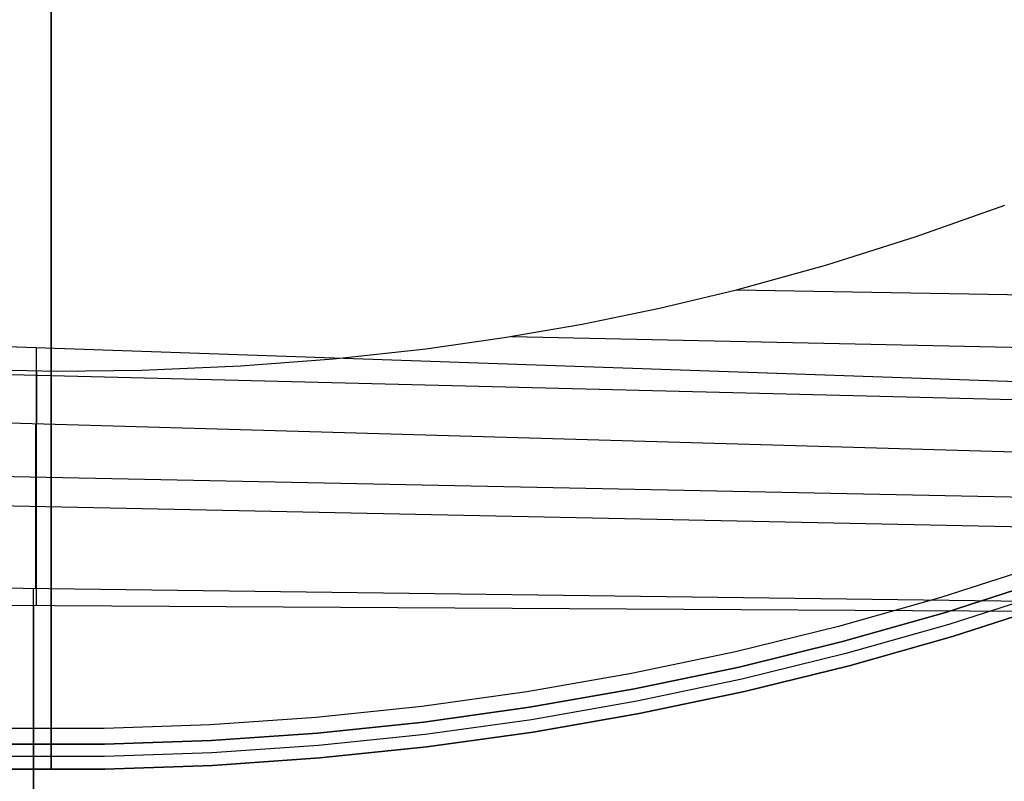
# Model space of a CAD drawing. Header units: millimetres. Extents: x 8926 to 10090, y -5004 to -3986.
# Tile 16 of 256: x 9506 to 9537, y -4453 to -4429. Entities that reach past the tile are written whole.
import ezdxf

# ---------------------------------------------------------------- set-up
doc = ezdxf.new("R2010")
doc.units = ezdxf.units.MM
doc.layers.add('1', color=7, linetype='Continuous')
doc.layers.add('BLANCO METALICO', color=7, linetype='Continuous', true_color=0xededed)

msp = doc.modelspace()

# ---------------------------------------------------------------- linework, layer by layer
at = {"layer": '1', "color": 29, "true_color": 0x4d342b}
for p, q in [((9506.802, -4429.061, 65.657), (9506.802, -4439.557, 65.657)), ((9534.427, -4435.981, 59.568), (9537.249, -4434.982, 59.568)), ((9531.573, -4436.883, 59.568), (9534.427, -4435.981, 59.568)), ((9528.69, -4437.686, 59.568), (9531.573, -4436.883, 59.568)), ((9564.982, -4441.572, 65.657), (9447.7, -4437.51, 65.657)), ((9526.233, -4438.273, 59.564), (9528.69, -4437.686, 59.568)), ((9528.69, -4437.686, 59.568), (9565.013, -4438.326, 59.568)), ((9523.76, -4438.781, 59.559), (9526.233, -4438.273, 59.564)), ((9447.696, -4438.945, 59.449), (9564.979, -4441.878, 59.561)), ((9521.273, -4439.212, 59.551), (9523.76, -4438.781, 59.559)), ((9518.773, -4439.568, 59.543), (9521.273, -4439.212, 59.551)), ((9521.502, -4439.175, 59.552), (9564.996, -4440.102, 59.566)), ((9506.327, -4439.54, 65.657), (9506.327, -4442.288, 65.517)), ((9515.818, -4439.893, 59.534), (9518.773, -4439.568, 59.543)), ((9512.854, -4440.118, 59.524), (9515.818, -4439.893, 59.534)), ((9509.704, -4440.251, 59.516), (9512.854, -4440.118, 59.524)), ((9564.963, -4443.654, 59.552), (9447.692, -4440.284, 59.331)), ((9503.707, -4440.215, 59.507), (9506.991, -4440.281, 59.511)), ((9506.353, -4441.969, 59.442), (9506.353, -4440.277, 59.51)), ((9506.991, -4440.281, 59.511), (9509.704, -4440.251, 59.516)), ((9506.318, -4447.215, 59.039), (9506.318, -4441.968, 59.442)), ((9506.327, -4442.288, 65.517), (9506.327, -4445.032, 65.312)), ((9447.686, -4442.481, 65.232), (9564.951, -4444.846, 65.612)), ((9447.683, -4443.369, 58.993), (9564.942, -4445.821, 59.537)), ((9506.327, -4445.032, 65.312), (9506.327, -4447.771, 65.042)), ((9447.674, -4446.441, 58.554), (9564.922, -4447.988, 59.524)), ((9564.92, -4448.118, 65.528), (9447.672, -4447.422, 64.555)), ((9506.25, -4455.351, 57.911), (9506.25, -4447.214, 59.039)), ((9506.248, -4447.77, 65.041), (9506.248, -4455.862, 63.928))]:
    msp.add_line(p, q, dxfattribs=at)
at = {"layer": 'BLANCO METALICO'}
for p, q in [((9506.805, -4378.505, 219.916), (9506.805, -4451.705, 219.916)), ((9506.805, -4451.705, 219.116), (9506.805, -4379.005, 219.116)), ((9538.437, -4446.471, 219.116), (9535.21, -4447.508, 219.116)), ((9538.437, -4446.471, 219.916), (9535.21, -4447.508, 219.916)), ((9535.354, -4447.986, 223.532), (9538.598, -4446.944, 223.532)), ((9538.598, -4446.944, 221.916), (9535.354, -4447.986, 221.916)), ((9535.354, -4447.986, 222.724), (9538.598, -4446.944, 222.724)), ((9538.598, -4446.944, 220.416), (9535.354, -4447.986, 220.416)), ((9538.727, -4447.323, 223.532), (9535.47, -4448.369, 223.532)), ((9535.21, -4447.508, 219.116), (9531.948, -4448.432, 219.116)), ((9535.21, -4447.508, 219.916), (9531.948, -4448.432, 219.916)), ((9538.856, -4447.702, 223.532), (9535.586, -4448.752, 223.532)), ((9535.586, -4448.752, 221.916), (9538.856, -4447.702, 221.916)), ((9535.586, -4448.752, 220.416), (9538.856, -4447.702, 220.416)), ((9538.856, -4447.702, 222.724), (9535.586, -4448.752, 222.724)), ((9538.856, -4447.702, 221.166), (9535.586, -4448.752, 221.166)), ((9532.076, -4448.915, 223.532), (9535.354, -4447.986, 223.532)), ((9535.354, -4447.986, 221.916), (9532.076, -4448.915, 221.916)), ((9532.076, -4448.915, 222.724), (9535.354, -4447.986, 222.724)), ((9535.354, -4447.986, 220.416), (9532.076, -4448.915, 220.416)), ((9535.47, -4448.369, 223.532), (9532.178, -4449.302, 223.532)), ((9531.948, -4448.432, 219.116), (9528.657, -4449.243, 219.116)), ((9531.948, -4448.432, 219.916), (9528.657, -4449.243, 219.916)), ((9528.768, -4449.731, 223.532), (9532.076, -4448.915, 223.532)), ((9532.076, -4448.915, 221.916), (9528.768, -4449.731, 221.916)), ((9528.768, -4449.731, 222.724), (9532.076, -4448.915, 222.724)), ((9532.076, -4448.915, 220.416), (9528.768, -4449.731, 220.416)), ((9535.586, -4448.752, 223.532), (9532.281, -4449.689, 223.532)), ((9532.281, -4449.689, 221.916), (9535.586, -4448.752, 221.916)), ((9532.281, -4449.689, 220.416), (9535.586, -4448.752, 220.416)), ((9535.586, -4448.752, 222.724), (9532.281, -4449.689, 222.724)), ((9535.586, -4448.752, 221.166), (9532.281, -4449.689, 221.166)), ((9528.657, -4449.243, 219.116), (9525.339, -4449.94, 219.116)), ((9528.657, -4449.243, 219.916), (9525.339, -4449.94, 219.916)), ((9532.178, -4449.302, 223.532), (9528.857, -4450.121, 223.532)), ((9525.339, -4449.94, 219.116), (9521.999, -4450.523, 219.116)), ((9525.339, -4449.94, 219.916), (9521.999, -4450.523, 219.916)), ((9525.433, -4450.431, 223.532), (9528.768, -4449.731, 223.532)), ((9528.768, -4449.731, 221.916), (9525.433, -4450.431, 221.916)), ((9525.433, -4450.431, 222.724), (9528.768, -4449.731, 222.724)), ((9528.768, -4449.731, 220.416), (9525.433, -4450.431, 220.416)), ((9532.281, -4449.689, 223.532), (9528.946, -4450.511, 223.532)), ((9528.946, -4450.511, 221.916), (9532.281, -4449.689, 221.916)), ((9528.946, -4450.511, 220.416), (9532.281, -4449.689, 220.416)), ((9532.281, -4449.689, 222.724), (9528.946, -4450.511, 222.724)), ((9532.281, -4449.689, 221.166), (9528.946, -4450.511, 221.166)), ((9528.857, -4450.121, 223.532), (9525.509, -4450.824, 223.532)), ((9521.999, -4450.523, 219.116), (9518.642, -4450.989, 219.116)), ((9521.999, -4450.523, 219.916), (9518.642, -4450.989, 219.916)), ((9522.077, -4451.017, 223.532), (9525.433, -4450.431, 223.532)), ((9525.433, -4450.431, 221.916), (9522.077, -4451.017, 221.916)), ((9522.077, -4451.017, 222.724), (9525.433, -4450.431, 222.724)), ((9525.433, -4450.431, 220.416), (9522.077, -4451.017, 220.416)), ((9528.946, -4450.511, 223.532), (9525.584, -4451.217, 223.532)), ((9525.584, -4451.217, 221.916), (9528.946, -4450.511, 221.916)), ((9525.584, -4451.217, 220.416), (9528.946, -4450.511, 220.416)), ((9528.946, -4450.511, 222.724), (9525.584, -4451.217, 222.724)), ((9528.946, -4450.511, 221.166), (9525.584, -4451.217, 221.166)), ((9525.509, -4450.824, 223.532), (9522.139, -4451.412, 223.532)), ((9518.642, -4450.989, 219.116), (9515.27, -4451.34, 219.116)), ((9518.642, -4450.989, 219.916), (9515.27, -4451.34, 219.916)), ((9518.702, -4451.486, 223.532), (9522.077, -4451.017, 223.532)), ((9522.077, -4451.017, 221.916), (9518.702, -4451.486, 221.916)), ((9518.702, -4451.486, 222.724), (9522.077, -4451.017, 222.724)), ((9522.077, -4451.017, 220.416), (9518.702, -4451.486, 220.416)), ((9515.27, -4451.34, 219.116), (9511.888, -4451.574, 219.116)), ((9515.27, -4451.34, 219.916), (9511.888, -4451.574, 219.916)), ((9515.313, -4451.838, 223.532), (9518.702, -4451.486, 223.532)), ((9518.702, -4451.486, 221.916), (9515.313, -4451.838, 221.916)), ((9515.313, -4451.838, 222.724), (9518.702, -4451.486, 222.724)), ((9518.702, -4451.486, 220.416), (9515.313, -4451.838, 220.416)), ((9522.139, -4451.412, 223.532), (9518.75, -4451.883, 223.532)), ((9525.584, -4451.217, 223.532), (9522.201, -4451.807, 223.532)), ((9522.201, -4451.807, 221.916), (9525.584, -4451.217, 221.916)), ((9522.201, -4451.807, 220.416), (9525.584, -4451.217, 220.416)), ((9525.584, -4451.217, 222.724), (9522.201, -4451.807, 222.724)), ((9525.584, -4451.217, 221.166), (9522.201, -4451.807, 221.166)), ((9508.5, -4451.691, 219.116), (9505.11, -4451.691, 219.116)), ((9508.5, -4451.691, 219.916), (9505.11, -4451.691, 219.916)), ((9506.805, -4451.75, 219.117), (9506.805, -4451.705, 219.116)), ((9506.805, -4451.705, 219.916), (9506.805, -4451.722, 219.917)), ((9506.805, -4451.722, 219.917), (9506.805, -4451.739, 219.917)), ((9506.805, -4451.739, 219.917), (9506.805, -4451.756, 219.919)), ((9506.805, -4451.794, 219.119), (9506.805, -4451.75, 219.117)), ((9506.805, -4451.756, 219.919), (9506.805, -4451.773, 219.921)), ((9506.805, -4451.773, 219.921), (9506.805, -4451.79, 219.924)), ((9506.805, -4451.79, 219.924), (9506.805, -4451.807, 219.927)), ((9506.805, -4451.838, 219.123), (9506.805, -4451.794, 219.119)), ((9506.805, -4451.807, 219.927), (9506.805, -4451.824, 219.93)), ((9506.805, -4451.824, 219.93), (9506.805, -4451.84, 219.935)), ((9506.805, -4451.882, 219.128), (9506.805, -4451.838, 219.123)), ((9506.805, -4451.84, 219.935), (9506.805, -4451.857, 219.94)), ((9511.888, -4451.574, 219.116), (9508.5, -4451.691, 219.116)), ((9511.888, -4451.574, 219.916), (9508.5, -4451.691, 219.916)), ((9511.914, -4452.073, 223.532), (9515.313, -4451.838, 223.532)), ((9515.313, -4451.838, 221.916), (9511.914, -4452.073, 221.916)), ((9511.914, -4452.073, 222.724), (9515.313, -4451.838, 222.724)), ((9515.313, -4451.838, 220.416), (9511.914, -4452.073, 220.416)), ((9522.201, -4451.807, 223.532), (9518.798, -4452.28, 223.532)), ((9518.798, -4452.28, 221.916), (9522.201, -4451.807, 221.916)), ((9518.798, -4452.28, 220.416), (9522.201, -4451.807, 220.416)), ((9522.201, -4451.807, 222.724), (9518.798, -4452.28, 222.724)), ((9522.201, -4451.807, 221.166), (9518.798, -4452.28, 221.166)), ((9506.805, -4451.857, 219.94), (9506.805, -4451.873, 219.945)), ((9506.805, -4451.873, 219.945), (9506.805, -4451.889, 219.951)), ((9506.805, -4451.926, 219.135), (9506.805, -4451.882, 219.128)), ((9506.805, -4451.889, 219.951), (9506.805, -4451.905, 219.958)), ((9506.805, -4451.905, 219.958), (9506.805, -4451.92, 219.965)), ((9506.805, -4451.92, 219.965), (9506.805, -4451.935, 219.972)), ((9506.805, -4451.97, 219.143), (9506.805, -4451.926, 219.135)), ((9506.805, -4451.935, 219.972), (9506.805, -4451.95, 219.98)), ((9506.805, -4451.95, 219.98), (9506.805, -4451.965, 219.989)), ((9506.805, -4451.965, 219.989), (9506.805, -4451.98, 219.998)), ((9506.805, -4452.013, 219.153), (9506.805, -4451.97, 219.143)), ((9506.805, -4451.98, 219.998), (9506.805, -4451.994, 220.008)), ((9506.805, -4451.994, 220.008), (9506.805, -4452.007, 220.018)), ((9506.805, -4452.007, 220.018), (9506.805, -4452.021, 220.028)), ((9506.805, -4452.056, 219.164), (9506.805, -4452.013, 219.153)), ((9506.805, -4452.021, 220.028), (9506.805, -4452.034, 220.039)), ((9506.805, -4452.034, 220.039), (9506.805, -4452.047, 220.051)), ((9506.805, -4452.047, 220.051), (9506.805, -4452.059, 220.063)), ((9506.805, -4452.099, 219.177), (9506.805, -4452.056, 219.164)), ((9506.805, -4452.059, 220.063), (9506.805, -4452.071, 220.075)), ((9506.805, -4452.071, 220.075), (9506.805, -4452.082, 220.088)), ((9506.805, -4452.082, 220.088), (9506.805, -4452.093, 220.101)), ((9506.805, -4452.093, 220.101), (9506.805, -4452.104, 220.114)), ((9506.805, -4452.141, 219.191), (9506.805, -4452.099, 219.177)), ((9506.805, -4452.104, 220.114), (9506.805, -4452.114, 220.128)), ((9506.805, -4452.114, 220.128), (9506.805, -4452.123, 220.142)), ((9506.805, -4452.123, 220.142), (9506.805, -4452.133, 220.156)), ((9506.805, -4452.133, 220.156), (9506.805, -4452.141, 220.171)), ((9506.805, -4452.182, 219.207), (9506.805, -4452.141, 219.191)), ((9506.805, -4452.141, 220.171), (9506.805, -4452.149, 220.186)), ((9506.805, -4452.149, 220.186), (9506.805, -4452.157, 220.202)), ((9508.509, -4452.191, 223.532), (9511.914, -4452.073, 223.532)), ((9511.914, -4452.073, 221.916), (9508.509, -4452.191, 221.916)), ((9508.509, -4452.191, 222.724), (9511.914, -4452.073, 222.724)), ((9511.914, -4452.073, 220.416), (9508.509, -4452.191, 220.416)), ((9518.75, -4451.883, 223.532), (9515.347, -4452.236, 223.532)), ((9505.101, -4452.191, 223.532), (9508.509, -4452.191, 223.532)), ((9508.509, -4452.191, 221.916), (9505.101, -4452.191, 221.916)), ((9505.101, -4452.191, 222.724), (9508.509, -4452.191, 222.724)), ((9508.509, -4452.191, 220.416), (9505.101, -4452.191, 220.416)), ((9506.805, -4452.157, 220.202), (9506.805, -4452.164, 220.217)), ((9506.805, -4452.164, 220.217), (9506.805, -4452.17, 220.233)), ((9506.805, -4452.17, 220.233), (9506.805, -4452.176, 220.249)), ((9506.805, -4452.176, 220.249), (9506.805, -4452.182, 220.265)), ((9506.805, -4452.223, 219.224), (9506.805, -4452.182, 219.207)), ((9506.805, -4452.182, 220.265), (9506.805, -4452.187, 220.281)), ((9506.805, -4452.187, 220.281), (9506.805, -4452.191, 220.298)), ((9506.805, -4452.191, 220.298), (9506.805, -4452.195, 220.315)), ((9506.805, -4452.195, 220.315), (9506.805, -4452.198, 220.331)), ((9506.805, -4452.198, 220.331), (9506.805, -4452.201, 220.348)), ((9506.805, -4452.201, 220.348), (9506.805, -4452.203, 220.365)), ((9506.805, -4452.203, 220.365), (9506.805, -4452.204, 220.382)), ((9506.805, -4452.204, 220.382), (9506.805, -4452.205, 220.399)), ((9506.805, -4452.205, 221.916), (9506.805, -4452.205, 223.532)), ((9506.805, -4452.205, 223.532), (9506.805, -4453.005, 223.532)), ((9506.805, -4452.205, 220.399), (9506.805, -4452.205, 220.416)), ((9506.805, -4452.205, 220.416), (9506.805, -4452.205, 221.916)), ((9506.805, -4452.264, 219.242), (9506.805, -4452.223, 219.224)), ((9506.805, -4452.303, 219.262), (9506.805, -4452.264, 219.242)), ((9506.805, -4452.342, 219.283), (9506.805, -4452.303, 219.262)), ((9506.805, -4452.381, 219.306), (9506.805, -4452.342, 219.283)), ((9506.805, -4452.418, 219.329), (9506.805, -4452.381, 219.306)), ((9506.805, -4452.455, 219.354), (9506.805, -4452.418, 219.329)), ((9506.805, -4452.491, 219.38), (9506.805, -4452.455, 219.354)), ((9515.347, -4452.236, 223.532), (9511.935, -4452.472, 223.532)), ((9518.798, -4452.28, 223.532), (9515.382, -4452.635, 223.532)), ((9515.382, -4452.635, 221.916), (9518.798, -4452.28, 221.916)), ((9515.382, -4452.635, 220.416), (9518.798, -4452.28, 220.416)), ((9518.798, -4452.28, 222.724), (9515.382, -4452.635, 222.724)), ((9518.798, -4452.28, 221.166), (9515.382, -4452.635, 221.166)), ((9508.516, -4452.591, 223.532), (9505.094, -4452.591, 223.532)), ((9506.805, -4452.526, 219.408), (9506.805, -4452.491, 219.38)), ((9506.805, -4452.56, 219.436), (9506.805, -4452.526, 219.408)), ((9506.805, -4452.593, 219.466), (9506.805, -4452.56, 219.436)), ((9506.805, -4452.625, 219.497), (9506.805, -4452.593, 219.466)), ((9506.805, -4452.655, 219.529), (9506.805, -4452.625, 219.497)), ((9506.805, -4452.685, 219.562), (9506.805, -4452.655, 219.529)), ((9506.805, -4452.714, 219.596), (9506.805, -4452.685, 219.562)), ((9506.805, -4452.741, 219.631), (9506.805, -4452.714, 219.596)), ((9506.805, -4452.767, 219.667), (9506.805, -4452.741, 219.631)), ((9506.805, -4452.792, 219.703), (9506.805, -4452.767, 219.667)), ((9511.935, -4452.472, 223.532), (9508.516, -4452.591, 223.532)), ((9515.382, -4452.635, 223.532), (9511.955, -4452.872, 223.532)), ((9511.955, -4452.872, 221.916), (9515.382, -4452.635, 221.916)), ((9511.955, -4452.872, 220.416), (9515.382, -4452.635, 220.416)), ((9515.382, -4452.635, 222.724), (9511.955, -4452.872, 222.724)), ((9515.382, -4452.635, 221.166), (9511.955, -4452.872, 221.166)), ((9508.522, -4452.99, 223.532), (9505.088, -4452.99, 223.532)), ((9505.088, -4452.99, 221.916), (9508.522, -4452.99, 221.916)), ((9505.088, -4452.99, 220.416), (9508.522, -4452.99, 220.416)), ((9508.522, -4452.99, 222.724), (9505.088, -4452.99, 222.724)), ((9508.522, -4452.99, 221.166), (9505.088, -4452.99, 221.166)), ((9506.805, -4452.816, 219.741), (9506.805, -4452.792, 219.703)), ((9506.805, -4452.838, 219.779), (9506.805, -4452.816, 219.741)), ((9506.805, -4452.86, 219.818), (9506.805, -4452.838, 219.779)), ((9506.805, -4452.879, 219.858), (9506.805, -4452.86, 219.818)), ((9506.805, -4452.898, 219.898), (9506.805, -4452.879, 219.858)), ((9506.805, -4452.915, 219.939), (9506.805, -4452.898, 219.898)), ((9506.805, -4452.93, 219.981), (9506.805, -4452.915, 219.939)), ((9506.805, -4452.944, 220.023), (9506.805, -4452.93, 219.981)), ((9506.805, -4452.957, 220.066), (9506.805, -4452.944, 220.023)), ((9506.805, -4452.968, 220.108), (9506.805, -4452.957, 220.066)), ((9506.805, -4452.978, 220.152), (9506.805, -4452.968, 220.108)), ((9506.805, -4452.986, 220.195), (9506.805, -4452.978, 220.152)), ((9506.805, -4452.993, 220.239), (9506.805, -4452.986, 220.195)), ((9506.805, -4452.998, 220.283), (9506.805, -4452.993, 220.239)), ((9506.805, -4453.002, 220.328), (9506.805, -4452.998, 220.283)), ((9506.805, -4453.005, 220.372), (9506.805, -4453.002, 220.328)), ((9506.805, -4453.005, 221.916), (9506.805, -4453.005, 223.532)), ((9506.805, -4453.005, 221.916), (9506.805, -4453.005, 220.416)), ((9506.805, -4453.005, 220.416), (9506.805, -4453.005, 220.372)), ((9511.955, -4452.872, 223.532), (9508.522, -4452.99, 223.532)), ((9508.522, -4452.99, 221.916), (9511.955, -4452.872, 221.916)), ((9508.522, -4452.99, 220.416), (9511.955, -4452.872, 220.416)), ((9511.955, -4452.872, 222.724), (9508.522, -4452.99, 222.724)), ((9511.955, -4452.872, 221.166), (9508.522, -4452.99, 221.166))]:
    msp.add_line(p, q, dxfattribs=at)

doc.saveas('drawing.dxf')
